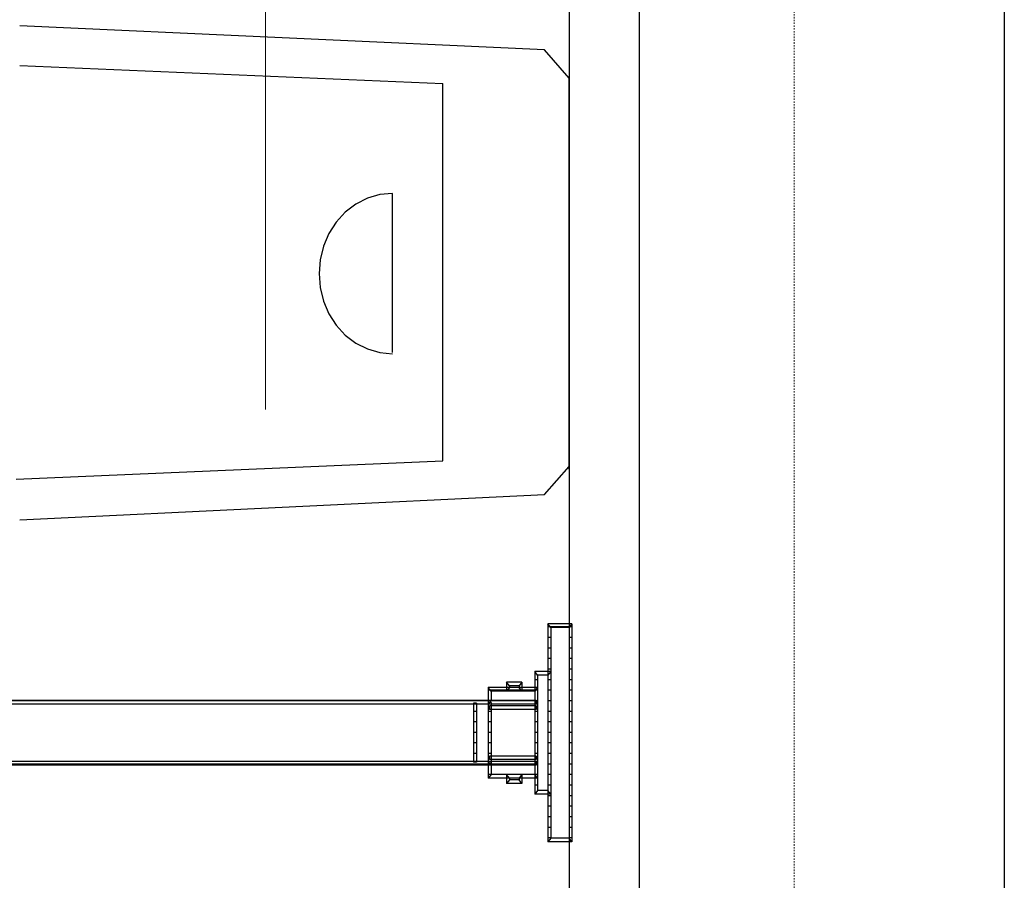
# Model space of a CAD drawing. Header units: millimetres. Extents: x -8838 to 31257, y -6224 to 3754.
# Tile 53 of 205: x -448 to -378, y -4167 to -4106. Entities that reach past the tile are written whole.
import ezdxf

# ---------------------------------------------------------------- set-up
doc = ezdxf.new("R2010")
doc.units = ezdxf.units.MM
doc.header["$LTSCALE"] = 10
doc.header["$MEASUREMENT"] = 0
for name, pattern in [('rzut 2 pietra$0$ArchiTECH.PC 5. Line Type', [0.0053, 0.003, -0.001, 0.0003, -0.001]), ('rzut 2 pietra$0$ArchiTECH.PC Solid Line Type', [0]), ('SUFIT_2 PIETRO$0$ArchiTECH.PC Solid Line Type', [0])]:
    doc.linetypes.add(name, pattern=pattern)
doc.layers.add('IS_ARCH', color=254, linetype='CONTINUOUS', lineweight=18)
doc.layers.add('SUFIT_2 PIETRO$0$INWENTARYZACJA', color=254, linetype='CONTINUOUS')

msp = doc.modelspace()

# ---------------------------------------------------------------- linework, layer by layer
at = {"layer": 'IS_ARCH', "linetype": 'rzut 2 pietra$0$ArchiTECH.PC 5. Line Type'}
msp.add_line((-392.534, -3084.312), (-392.837, -6168.467), dxfattribs=at)
at = {"layer": 'IS_ARCH', "linetype": 'rzut 2 pietra$0$ArchiTECH.PC Solid Line Type'}
for p, q in [((-430.239, -3908.018), (-430.239, -4133.617)), ((-377.692, -4013.722), (-377.692, -4357.867)), ((-408.64, -4079.199), (-408.64, -4173.722)), ((-403.64, -4183.722), (-403.64, -4079.199)), ((-410.382, -4108.053), (-447.69, -4106.353)), ((-410.382, -4108.053), (-447.69, -4106.353)), ((-408.64, -4110.053), (-410.382, -4108.053)), ((-408.64, -4110.053), (-410.382, -4108.053)), ((-447.69, -4109.153), (-417.623, -4110.453)), ((-447.69, -4109.153), (-417.623, -4110.453)), ((-408.64, -4137.853), (-408.64, -4109.953)), ((-408.64, -4137.853), (-408.64, -4109.953)), ((-417.623, -4137.253), (-417.623, -4110.453)), ((-417.623, -4137.253), (-417.623, -4110.453)), ((-422.106, -4118.34), (-422.985, -4118.597)), ((-422.106, -4118.34), (-422.985, -4118.597)), ((-421.198, -4118.253), (-422.106, -4118.34)), ((-421.198, -4118.253), (-422.106, -4118.34)), ((-421.198, -4129.553), (-421.198, -4118.253)), ((-421.198, -4129.553), (-421.198, -4118.253)), ((-423.811, -4119.017), (-424.557, -4119.587)), ((-423.811, -4119.017), (-424.557, -4119.587)), ((-422.985, -4118.597), (-423.811, -4119.017)), ((-422.985, -4118.597), (-423.811, -4119.017)), ((-424.557, -4119.587), (-425.201, -4120.289)), ((-424.557, -4119.587), (-425.201, -4120.289)), ((-425.201, -4120.289), (-425.723, -4121.103)), ((-425.201, -4120.289), (-425.723, -4121.103)), ((-425.723, -4121.103), (-426.108, -4122.003)), ((-425.723, -4121.103), (-426.108, -4122.003)), ((-426.108, -4122.003), (-426.344, -4122.963)), ((-426.108, -4122.003), (-426.344, -4122.963)), ((-426.344, -4122.963), (-426.423, -4123.953)), ((-426.344, -4122.963), (-426.423, -4123.953)), ((-426.423, -4123.953), (-426.344, -4124.943)), ((-426.423, -4123.953), (-426.344, -4124.943)), ((-426.344, -4124.943), (-426.108, -4125.903)), ((-426.344, -4124.943), (-426.108, -4125.903)), ((-426.108, -4125.903), (-425.723, -4126.803)), ((-426.108, -4125.903), (-425.723, -4126.803)), ((-425.723, -4126.803), (-425.201, -4127.617)), ((-425.723, -4126.803), (-425.201, -4127.617)), ((-425.201, -4127.617), (-424.557, -4128.319)), ((-425.201, -4127.617), (-424.557, -4128.319)), ((-424.557, -4128.319), (-423.811, -4128.889)), ((-424.557, -4128.319), (-423.811, -4128.889)), ((-423.811, -4128.889), (-422.985, -4129.309)), ((-423.811, -4128.889), (-422.985, -4129.309)), ((-422.985, -4129.309), (-422.106, -4129.566)), ((-422.985, -4129.309), (-422.106, -4129.566)), ((-422.106, -4129.566), (-421.198, -4129.653)), ((-422.106, -4129.566), (-421.198, -4129.653)), ((-447.965, -4138.553), (-417.623, -4137.253)), ((-447.965, -4138.553), (-417.623, -4137.253)), ((-410.382, -4139.653), (-408.64, -4137.653)), ((-410.382, -4139.653), (-408.64, -4137.653)), ((-447.69, -4141.453), (-410.382, -4139.653)), ((-447.69, -4141.453), (-410.382, -4139.653)), ((-408.435, -4148.841), (-410.156, -4148.841)), ((-409.95, -4149.099), (-410.156, -4148.841)), ((-410.156, -4148.841), (-410.156, -4164.339)), ((-408.435, -4148.841), (-410.156, -4148.841)), ((-409.95, -4149.099), (-410.156, -4148.841)), ((-410.156, -4148.841), (-410.156, -4164.339)), ((-408.435, -4149.063), (-410.156, -4149.063)), ((-408.435, -4149.063), (-410.156, -4149.063)), ((-408.64, -4149.099), (-409.95, -4149.099)), ((-409.95, -4149.099), (-409.95, -4164.081)), ((-408.64, -4149.099), (-409.95, -4149.099)), ((-409.95, -4149.099), (-409.95, -4164.081)), ((-408.435, -4148.841), (-408.64, -4149.099)), ((-408.435, -4148.841), (-408.64, -4149.099)), ((-408.64, -4149.099), (-408.64, -4164.081)), ((-408.64, -4149.099), (-408.64, -4164.081)), ((-408.435, -4148.841), (-408.435, -4164.339)), ((-408.435, -4148.841), (-408.435, -4164.339)), ((-409.95, -4149.813), (-410.156, -4149.813)), ((-409.95, -4149.813), (-410.156, -4149.813)), ((-408.435, -4149.813), (-408.64, -4149.813)), ((-408.435, -4149.813), (-408.64, -4149.813)), ((-409.95, -4150.563), (-410.156, -4150.563)), ((-409.95, -4150.563), (-410.156, -4150.563)), ((-408.435, -4150.563), (-408.64, -4150.563)), ((-408.435, -4150.563), (-408.64, -4150.563)), ((-409.95, -4151.313), (-410.156, -4151.313)), ((-409.95, -4151.313), (-410.156, -4151.313)), ((-408.435, -4151.313), (-408.64, -4151.313)), ((-408.435, -4151.313), (-408.64, -4151.313)), ((-409.95, -4152.223), (-411.082, -4152.223)), ((-410.877, -4152.481), (-411.082, -4152.223)), ((-411.082, -4152.223), (-411.082, -4160.957)), ((-409.95, -4152.223), (-411.082, -4152.223)), ((-410.877, -4152.481), (-411.082, -4152.223)), ((-411.082, -4152.223), (-411.082, -4160.957)), ((-410.156, -4152.481), (-410.877, -4152.481)), ((-410.877, -4152.481), (-410.877, -4160.699)), ((-410.156, -4152.481), (-410.877, -4152.481)), ((-410.877, -4152.481), (-410.877, -4160.699)), ((-409.95, -4152.063), (-410.156, -4152.063)), ((-409.95, -4152.063), (-410.156, -4152.063)), ((-409.95, -4152.223), (-410.156, -4152.481)), ((-409.95, -4152.223), (-410.156, -4152.481)), ((-408.435, -4152.063), (-408.64, -4152.063)), ((-408.435, -4152.063), (-408.64, -4152.063)), ((-410.877, -4153.371), (-414.398, -4153.371)), ((-414.193, -4153.629), (-414.398, -4153.371)), ((-414.398, -4153.371), (-414.398, -4159.81)), ((-410.877, -4153.371), (-414.398, -4153.371)), ((-414.193, -4153.629), (-414.398, -4153.371)), ((-414.398, -4153.371), (-414.398, -4159.81)), ((-411.992, -4152.985), (-413.086, -4152.985)), ((-412.881, -4153.243), (-413.086, -4152.985)), ((-413.086, -4152.985), (-413.086, -4153.629)), ((-411.992, -4152.985), (-413.086, -4152.985)), ((-412.881, -4153.243), (-413.086, -4152.985)), ((-413.086, -4152.985), (-413.086, -4153.629)), ((-412.881, -4153.371), (-413.086, -4153.629)), ((-412.881, -4153.371), (-413.086, -4153.629)), ((-412.197, -4153.243), (-412.881, -4153.243)), ((-412.881, -4153.243), (-412.881, -4153.371)), ((-412.197, -4153.243), (-412.881, -4153.243)), ((-412.881, -4153.243), (-412.881, -4153.371)), ((-411.992, -4152.985), (-412.197, -4153.243)), ((-411.992, -4152.985), (-412.197, -4153.243)), ((-412.197, -4153.243), (-412.197, -4153.371)), ((-412.197, -4153.243), (-412.197, -4153.371)), ((-411.992, -4153.629), (-412.197, -4153.371)), ((-411.992, -4153.629), (-412.197, -4153.371)), ((-411.992, -4152.985), (-411.992, -4153.629)), ((-411.992, -4152.985), (-411.992, -4153.629)), ((-410.877, -4152.813), (-411.082, -4152.813)), ((-410.877, -4152.813), (-411.082, -4152.813)), ((-410.877, -4153.371), (-411.082, -4153.629)), ((-410.877, -4153.371), (-411.082, -4153.629)), ((-409.95, -4152.813), (-410.156, -4152.813)), ((-409.95, -4152.813), (-410.156, -4152.813)), ((-408.435, -4152.813), (-408.64, -4152.813)), ((-408.435, -4152.813), (-408.64, -4152.813)), ((-410.877, -4153.563), (-414.398, -4153.563)), ((-410.877, -4153.563), (-414.398, -4153.563)), ((-411.082, -4153.629), (-414.193, -4153.629)), ((-414.193, -4153.629), (-414.193, -4154.302)), ((-411.082, -4153.629), (-414.193, -4153.629)), ((-414.193, -4153.629), (-414.193, -4154.302)), ((-409.95, -4153.563), (-410.156, -4153.563)), ((-409.95, -4153.563), (-410.156, -4153.563)), ((-408.435, -4153.563), (-408.64, -4153.563)), ((-408.435, -4153.563), (-408.64, -4153.563)), ((-410.98, -4154.302), (-486.615, -4154.302)), ((-410.98, -4154.302), (-486.615, -4154.302)), ((-410.877, -4154.313), (-486.615, -4154.313)), ((-410.877, -4154.313), (-486.615, -4154.313)), ((-410.877, -4154.56), (-486.615, -4154.56)), ((-410.877, -4154.56), (-486.615, -4154.56)), ((-415.224, -4154.482), (-415.43, -4154.482)), ((-415.43, -4154.482), (-415.43, -4158.673)), ((-415.224, -4154.482), (-415.43, -4154.482)), ((-415.43, -4154.482), (-415.43, -4158.673)), ((-415.224, -4154.482), (-415.224, -4158.673)), ((-415.224, -4154.482), (-415.224, -4158.673)), ((-414.193, -4154.302), (-414.398, -4154.56)), ((-414.193, -4154.302), (-414.398, -4154.56)), ((-414.193, -4154.431), (-414.398, -4154.431)), ((-414.193, -4154.431), (-414.398, -4154.431)), ((-410.98, -4154.683), (-414.295, -4154.683)), ((-414.295, -4154.683), (-414.295, -4154.941)), ((-410.98, -4154.683), (-414.295, -4154.683)), ((-414.295, -4154.683), (-414.295, -4154.941)), ((-414.193, -4154.431), (-414.193, -4158.749)), ((-414.193, -4154.431), (-414.193, -4158.749)), ((-410.877, -4154.56), (-411.082, -4154.302)), ((-410.877, -4154.56), (-411.082, -4154.302)), ((-410.98, -4154.302), (-410.98, -4154.56)), ((-410.98, -4154.302), (-410.98, -4154.56)), ((-410.98, -4154.683), (-410.98, -4154.941)), ((-410.98, -4154.683), (-410.98, -4154.941)), ((-409.95, -4154.313), (-410.156, -4154.313)), ((-409.95, -4154.313), (-410.156, -4154.313)), ((-408.435, -4154.313), (-408.64, -4154.313)), ((-408.435, -4154.313), (-408.64, -4154.313)), ((-415.224, -4155.063), (-415.43, -4155.063)), ((-415.224, -4155.063), (-415.43, -4155.063)), ((-414.193, -4155.063), (-414.398, -4155.063)), ((-414.193, -4155.063), (-414.398, -4155.063)), ((-410.98, -4154.941), (-414.295, -4154.941)), ((-410.98, -4154.941), (-414.295, -4154.941)), ((-410.877, -4155.063), (-411.082, -4155.063)), ((-410.877, -4155.063), (-411.082, -4155.063)), ((-409.95, -4155.063), (-410.156, -4155.063)), ((-409.95, -4155.063), (-410.156, -4155.063)), ((-408.435, -4155.063), (-408.64, -4155.063)), ((-408.435, -4155.063), (-408.64, -4155.063)), ((-415.224, -4155.813), (-415.43, -4155.813)), ((-415.224, -4155.813), (-415.43, -4155.813)), ((-414.193, -4155.813), (-414.398, -4155.813)), ((-414.193, -4155.813), (-414.398, -4155.813)), ((-410.877, -4155.813), (-411.082, -4155.813)), ((-410.877, -4155.813), (-411.082, -4155.813)), ((-409.95, -4155.813), (-410.156, -4155.813)), ((-409.95, -4155.813), (-410.156, -4155.813)), ((-408.435, -4155.813), (-408.64, -4155.813)), ((-408.435, -4155.813), (-408.64, -4155.813)), ((-415.224, -4156.563), (-415.43, -4156.563)), ((-415.224, -4156.563), (-415.43, -4156.563)), ((-414.193, -4156.563), (-414.398, -4156.563)), ((-414.193, -4156.563), (-414.398, -4156.563)), ((-410.877, -4156.563), (-411.082, -4156.563)), ((-410.877, -4156.563), (-411.082, -4156.563)), ((-409.95, -4156.563), (-410.156, -4156.563)), ((-409.95, -4156.563), (-410.156, -4156.563)), ((-408.435, -4156.563), (-408.64, -4156.563)), ((-408.435, -4156.563), (-408.64, -4156.563)), ((-415.224, -4157.313), (-415.43, -4157.313)), ((-415.224, -4157.313), (-415.43, -4157.313)), ((-414.193, -4157.313), (-414.398, -4157.313)), ((-414.193, -4157.313), (-414.398, -4157.313)), ((-410.877, -4157.313), (-411.082, -4157.313)), ((-410.877, -4157.313), (-411.082, -4157.313)), ((-409.95, -4157.313), (-410.156, -4157.313)), ((-409.95, -4157.313), (-410.156, -4157.313)), ((-408.435, -4157.313), (-408.64, -4157.313)), ((-408.435, -4157.313), (-408.64, -4157.313)), ((-415.224, -4158.063), (-415.43, -4158.063)), ((-415.224, -4158.063), (-415.43, -4158.063)), ((-414.193, -4158.063), (-414.398, -4158.063)), ((-414.193, -4158.063), (-414.398, -4158.063)), ((-410.98, -4158.239), (-414.295, -4158.239)), ((-414.295, -4158.239), (-414.295, -4158.497)), ((-410.98, -4158.239), (-414.295, -4158.239)), ((-414.295, -4158.239), (-414.295, -4158.497)), ((-410.877, -4158.063), (-411.082, -4158.063)), ((-410.877, -4158.063), (-411.082, -4158.063)), ((-410.98, -4158.239), (-410.98, -4158.497)), ((-410.98, -4158.239), (-410.98, -4158.497)), ((-409.95, -4158.063), (-410.156, -4158.063)), ((-409.95, -4158.063), (-410.156, -4158.063)), ((-408.435, -4158.063), (-408.64, -4158.063)), ((-408.435, -4158.063), (-408.64, -4158.063)), ((-410.877, -4158.62), (-486.615, -4158.62)), ((-410.877, -4158.62), (-486.615, -4158.62)), ((-410.877, -4158.813), (-486.615, -4158.813)), ((-410.877, -4158.813), (-486.615, -4158.813)), ((-410.98, -4158.878), (-486.615, -4158.878)), ((-410.98, -4158.878), (-486.615, -4158.878)), ((-415.224, -4158.673), (-415.43, -4158.673)), ((-415.224, -4158.673), (-415.43, -4158.673)), ((-414.193, -4158.878), (-414.398, -4158.62)), ((-414.193, -4158.878), (-414.398, -4158.62)), ((-414.193, -4158.749), (-414.398, -4158.749)), ((-414.193, -4158.749), (-414.398, -4158.749)), ((-410.98, -4158.497), (-414.295, -4158.497)), ((-410.98, -4158.497), (-414.295, -4158.497)), ((-414.193, -4158.878), (-414.193, -4159.552)), ((-414.193, -4158.878), (-414.193, -4159.552)), ((-410.877, -4158.62), (-411.082, -4158.878)), ((-410.877, -4158.62), (-411.082, -4158.878)), ((-410.98, -4158.62), (-410.98, -4158.878)), ((-410.98, -4158.62), (-410.98, -4158.878)), ((-409.95, -4158.813), (-410.156, -4158.813)), ((-409.95, -4158.813), (-410.156, -4158.813)), ((-408.435, -4158.813), (-408.64, -4158.813)), ((-408.435, -4158.813), (-408.64, -4158.813)), ((-414.193, -4159.552), (-414.398, -4159.81)), ((-414.193, -4159.552), (-414.398, -4159.81)), ((-410.877, -4159.563), (-414.398, -4159.563)), ((-410.877, -4159.563), (-414.398, -4159.563)), ((-411.082, -4159.552), (-414.193, -4159.552)), ((-411.082, -4159.552), (-414.193, -4159.552)), ((-412.881, -4159.81), (-413.086, -4159.552)), ((-413.086, -4159.552), (-413.086, -4160.195)), ((-412.881, -4159.81), (-413.086, -4159.552)), ((-413.086, -4159.552), (-413.086, -4160.195)), ((-411.992, -4159.552), (-412.197, -4159.81)), ((-411.992, -4159.552), (-412.197, -4159.81)), ((-411.992, -4159.552), (-411.992, -4160.195)), ((-411.992, -4159.552), (-411.992, -4160.195)), ((-410.877, -4159.81), (-411.082, -4159.552)), ((-410.877, -4159.81), (-411.082, -4159.552)), ((-409.95, -4159.563), (-410.156, -4159.563)), ((-409.95, -4159.563), (-410.156, -4159.563)), ((-408.435, -4159.563), (-408.64, -4159.563)), ((-408.435, -4159.563), (-408.64, -4159.563)), ((-410.877, -4159.81), (-414.398, -4159.81)), ((-410.877, -4159.81), (-414.398, -4159.81)), ((-412.881, -4159.937), (-413.086, -4160.195)), ((-412.881, -4159.937), (-413.086, -4160.195)), ((-411.992, -4160.195), (-413.086, -4160.195)), ((-411.992, -4160.195), (-413.086, -4160.195)), ((-412.881, -4159.81), (-412.881, -4159.937)), ((-412.881, -4159.81), (-412.881, -4159.937)), ((-412.197, -4159.937), (-412.881, -4159.937)), ((-412.197, -4159.937), (-412.881, -4159.937)), ((-412.197, -4159.81), (-412.197, -4159.937)), ((-412.197, -4159.81), (-412.197, -4159.937)), ((-411.992, -4160.195), (-412.197, -4159.937)), ((-411.992, -4160.195), (-412.197, -4159.937)), ((-410.877, -4160.313), (-411.082, -4160.313)), ((-410.877, -4160.313), (-411.082, -4160.313)), ((-409.95, -4160.313), (-410.156, -4160.313)), ((-409.95, -4160.313), (-410.156, -4160.313)), ((-408.435, -4160.313), (-408.64, -4160.313)), ((-408.435, -4160.313), (-408.64, -4160.313)), ((-410.877, -4160.699), (-411.082, -4160.957)), ((-410.877, -4160.699), (-411.082, -4160.957)), ((-409.95, -4160.957), (-411.082, -4160.957)), ((-409.95, -4160.957), (-411.082, -4160.957)), ((-410.156, -4160.699), (-410.877, -4160.699)), ((-410.156, -4160.699), (-410.877, -4160.699)), ((-409.95, -4160.957), (-410.156, -4160.699)), ((-409.95, -4160.957), (-410.156, -4160.699)), ((-409.95, -4161.063), (-410.156, -4161.063)), ((-409.95, -4161.063), (-410.156, -4161.063)), ((-408.435, -4161.063), (-408.64, -4161.063)), ((-408.435, -4161.063), (-408.64, -4161.063)), ((-409.95, -4161.813), (-410.156, -4161.813)), ((-409.95, -4161.813), (-410.156, -4161.813)), ((-408.435, -4161.813), (-408.64, -4161.813)), ((-408.435, -4161.813), (-408.64, -4161.813)), ((-409.95, -4162.563), (-410.156, -4162.563)), ((-409.95, -4162.563), (-410.156, -4162.563)), ((-408.435, -4162.563), (-408.64, -4162.563)), ((-408.435, -4162.563), (-408.64, -4162.563)), ((-409.95, -4163.313), (-410.156, -4163.313)), ((-409.95, -4163.313), (-410.156, -4163.313)), ((-408.435, -4163.313), (-408.64, -4163.313)), ((-408.435, -4163.313), (-408.64, -4163.313)), ((-409.95, -4164.063), (-410.156, -4164.063)), ((-409.95, -4164.063), (-410.156, -4164.063)), ((-409.95, -4164.081), (-410.156, -4164.339)), ((-409.95, -4164.081), (-410.156, -4164.339)), ((-408.435, -4164.339), (-410.156, -4164.339)), ((-408.435, -4164.339), (-410.156, -4164.339)), ((-408.64, -4164.081), (-409.95, -4164.081)), ((-408.64, -4164.081), (-409.95, -4164.081)), ((-408.435, -4164.063), (-408.64, -4164.063)), ((-408.435, -4164.063), (-408.64, -4164.063)), ((-408.435, -4164.339), (-408.64, -4164.081)), ((-408.435, -4164.339), (-408.64, -4164.081))]:
    msp.add_line(p, q, dxfattribs=at)
at = {"layer": 'SUFIT_2 PIETRO$0$INWENTARYZACJA', "linetype": 'SUFIT_2 PIETRO$0$ArchiTECH.PC Solid Line Type'}
for p, q in [((-377.692, -4013.722), (-377.692, -4357.867)), ((-408.64, -4079.199), (-408.64, -4173.722)), ((-403.64, -4183.722), (-403.64, -4079.199)), ((-410.382, -4108.053), (-447.69, -4106.353)), ((-410.382, -4108.053), (-447.69, -4106.353)), ((-408.64, -4110.053), (-410.382, -4108.053)), ((-408.64, -4110.053), (-410.382, -4108.053)), ((-447.69, -4109.153), (-417.623, -4110.453)), ((-447.69, -4109.153), (-417.623, -4110.453)), ((-408.64, -4137.853), (-408.64, -4109.953)), ((-408.64, -4137.853), (-408.64, -4109.953)), ((-417.623, -4137.253), (-417.623, -4110.453)), ((-417.623, -4137.253), (-417.623, -4110.453)), ((-422.106, -4118.34), (-422.985, -4118.597)), ((-422.106, -4118.34), (-422.985, -4118.597)), ((-421.198, -4118.253), (-422.106, -4118.34)), ((-421.198, -4118.253), (-422.106, -4118.34)), ((-421.198, -4129.553), (-421.198, -4118.253)), ((-421.198, -4129.553), (-421.198, -4118.253)), ((-423.811, -4119.017), (-424.557, -4119.587)), ((-423.811, -4119.017), (-424.557, -4119.587)), ((-422.985, -4118.597), (-423.811, -4119.017)), ((-422.985, -4118.597), (-423.811, -4119.017)), ((-424.557, -4119.587), (-425.201, -4120.289)), ((-424.557, -4119.587), (-425.201, -4120.289)), ((-425.201, -4120.289), (-425.723, -4121.103)), ((-425.201, -4120.289), (-425.723, -4121.103)), ((-425.723, -4121.103), (-426.108, -4122.003)), ((-425.723, -4121.103), (-426.108, -4122.003)), ((-426.108, -4122.003), (-426.344, -4122.963)), ((-426.108, -4122.003), (-426.344, -4122.963)), ((-426.344, -4122.963), (-426.423, -4123.953)), ((-426.344, -4122.963), (-426.423, -4123.953)), ((-426.423, -4123.953), (-426.344, -4124.943)), ((-426.423, -4123.953), (-426.344, -4124.943)), ((-426.344, -4124.943), (-426.108, -4125.903)), ((-426.344, -4124.943), (-426.108, -4125.903)), ((-426.108, -4125.903), (-425.723, -4126.803)), ((-426.108, -4125.903), (-425.723, -4126.803)), ((-425.723, -4126.803), (-425.201, -4127.617)), ((-425.723, -4126.803), (-425.201, -4127.617)), ((-425.201, -4127.617), (-424.557, -4128.319)), ((-425.201, -4127.617), (-424.557, -4128.319)), ((-424.557, -4128.319), (-423.811, -4128.889)), ((-424.557, -4128.319), (-423.811, -4128.889)), ((-423.811, -4128.889), (-422.985, -4129.309)), ((-423.811, -4128.889), (-422.985, -4129.309)), ((-422.985, -4129.309), (-422.106, -4129.566)), ((-422.985, -4129.309), (-422.106, -4129.566)), ((-422.106, -4129.566), (-421.198, -4129.653)), ((-422.106, -4129.566), (-421.198, -4129.653)), ((-447.965, -4138.553), (-417.623, -4137.253)), ((-447.965, -4138.553), (-417.623, -4137.253)), ((-410.382, -4139.653), (-408.64, -4137.653)), ((-410.382, -4139.653), (-408.64, -4137.653)), ((-447.69, -4141.453), (-410.382, -4139.653)), ((-447.69, -4141.453), (-410.382, -4139.653)), ((-408.435, -4148.841), (-410.156, -4148.841)), ((-409.95, -4149.099), (-410.156, -4148.841)), ((-410.156, -4148.841), (-410.156, -4164.339)), ((-408.435, -4148.841), (-410.156, -4148.841)), ((-409.95, -4149.099), (-410.156, -4148.841)), ((-410.156, -4148.841), (-410.156, -4164.339)), ((-408.435, -4149.063), (-410.156, -4149.063)), ((-408.435, -4149.063), (-410.156, -4149.063)), ((-408.64, -4149.099), (-409.95, -4149.099)), ((-409.95, -4149.099), (-409.95, -4164.081)), ((-408.64, -4149.099), (-409.95, -4149.099)), ((-409.95, -4149.099), (-409.95, -4164.081)), ((-408.435, -4148.841), (-408.64, -4149.099)), ((-408.435, -4148.841), (-408.64, -4149.099)), ((-408.64, -4149.099), (-408.64, -4164.081)), ((-408.64, -4149.099), (-408.64, -4164.081)), ((-408.435, -4148.841), (-408.435, -4164.339)), ((-408.435, -4148.841), (-408.435, -4164.339)), ((-409.95, -4149.813), (-410.156, -4149.813)), ((-409.95, -4149.813), (-410.156, -4149.813)), ((-408.435, -4149.813), (-408.64, -4149.813)), ((-408.435, -4149.813), (-408.64, -4149.813)), ((-409.95, -4150.563), (-410.156, -4150.563)), ((-409.95, -4150.563), (-410.156, -4150.563)), ((-408.435, -4150.563), (-408.64, -4150.563)), ((-408.435, -4150.563), (-408.64, -4150.563)), ((-409.95, -4151.313), (-410.156, -4151.313)), ((-409.95, -4151.313), (-410.156, -4151.313)), ((-408.435, -4151.313), (-408.64, -4151.313)), ((-408.435, -4151.313), (-408.64, -4151.313)), ((-409.95, -4152.223), (-411.082, -4152.223)), ((-410.877, -4152.481), (-411.082, -4152.223)), ((-411.082, -4152.223), (-411.082, -4160.957)), ((-409.95, -4152.223), (-411.082, -4152.223)), ((-410.877, -4152.481), (-411.082, -4152.223)), ((-411.082, -4152.223), (-411.082, -4160.957)), ((-410.156, -4152.481), (-410.877, -4152.481)), ((-410.877, -4152.481), (-410.877, -4160.699)), ((-410.156, -4152.481), (-410.877, -4152.481)), ((-410.877, -4152.481), (-410.877, -4160.699)), ((-409.95, -4152.063), (-410.156, -4152.063)), ((-409.95, -4152.063), (-410.156, -4152.063)), ((-409.95, -4152.223), (-410.156, -4152.481)), ((-409.95, -4152.223), (-410.156, -4152.481)), ((-408.435, -4152.063), (-408.64, -4152.063)), ((-408.435, -4152.063), (-408.64, -4152.063)), ((-410.877, -4153.371), (-414.398, -4153.371)), ((-414.193, -4153.629), (-414.398, -4153.371)), ((-414.398, -4153.371), (-414.398, -4159.81)), ((-410.877, -4153.371), (-414.398, -4153.371)), ((-414.193, -4153.629), (-414.398, -4153.371)), ((-414.398, -4153.371), (-414.398, -4159.81)), ((-411.992, -4152.985), (-413.086, -4152.985)), ((-412.881, -4153.243), (-413.086, -4152.985)), ((-413.086, -4152.985), (-413.086, -4153.629)), ((-411.992, -4152.985), (-413.086, -4152.985)), ((-412.881, -4153.243), (-413.086, -4152.985)), ((-413.086, -4152.985), (-413.086, -4153.629)), ((-412.881, -4153.371), (-413.086, -4153.629)), ((-412.881, -4153.371), (-413.086, -4153.629)), ((-412.197, -4153.243), (-412.881, -4153.243)), ((-412.881, -4153.243), (-412.881, -4153.371)), ((-412.197, -4153.243), (-412.881, -4153.243)), ((-412.881, -4153.243), (-412.881, -4153.371)), ((-411.992, -4152.985), (-412.197, -4153.243)), ((-411.992, -4152.985), (-412.197, -4153.243)), ((-412.197, -4153.243), (-412.197, -4153.371)), ((-412.197, -4153.243), (-412.197, -4153.371)), ((-411.992, -4153.629), (-412.197, -4153.371)), ((-411.992, -4153.629), (-412.197, -4153.371)), ((-411.992, -4152.985), (-411.992, -4153.629)), ((-411.992, -4152.985), (-411.992, -4153.629)), ((-410.877, -4152.813), (-411.082, -4152.813)), ((-410.877, -4152.813), (-411.082, -4152.813)), ((-410.877, -4153.371), (-411.082, -4153.629)), ((-410.877, -4153.371), (-411.082, -4153.629)), ((-409.95, -4152.813), (-410.156, -4152.813)), ((-409.95, -4152.813), (-410.156, -4152.813)), ((-408.435, -4152.813), (-408.64, -4152.813)), ((-408.435, -4152.813), (-408.64, -4152.813)), ((-410.877, -4153.563), (-414.398, -4153.563)), ((-410.877, -4153.563), (-414.398, -4153.563)), ((-411.082, -4153.629), (-414.193, -4153.629)), ((-414.193, -4153.629), (-414.193, -4154.302)), ((-411.082, -4153.629), (-414.193, -4153.629)), ((-414.193, -4153.629), (-414.193, -4154.302)), ((-409.95, -4153.563), (-410.156, -4153.563)), ((-409.95, -4153.563), (-410.156, -4153.563)), ((-408.435, -4153.563), (-408.64, -4153.563)), ((-408.435, -4153.563), (-408.64, -4153.563)), ((-410.98, -4154.302), (-486.615, -4154.302)), ((-410.98, -4154.302), (-486.615, -4154.302)), ((-410.877, -4154.313), (-486.615, -4154.313)), ((-410.877, -4154.313), (-486.615, -4154.313)), ((-410.877, -4154.56), (-486.615, -4154.56)), ((-410.877, -4154.56), (-486.615, -4154.56)), ((-415.224, -4154.482), (-415.43, -4154.482)), ((-415.43, -4154.482), (-415.43, -4158.673)), ((-415.224, -4154.482), (-415.43, -4154.482)), ((-415.43, -4154.482), (-415.43, -4158.673)), ((-415.224, -4154.482), (-415.224, -4158.673)), ((-415.224, -4154.482), (-415.224, -4158.673)), ((-414.193, -4154.302), (-414.398, -4154.56)), ((-414.193, -4154.302), (-414.398, -4154.56)), ((-414.193, -4154.431), (-414.398, -4154.431)), ((-414.193, -4154.431), (-414.398, -4154.431)), ((-410.98, -4154.683), (-414.295, -4154.683)), ((-414.295, -4154.683), (-414.295, -4154.941)), ((-410.98, -4154.683), (-414.295, -4154.683)), ((-414.295, -4154.683), (-414.295, -4154.941)), ((-414.193, -4154.431), (-414.193, -4158.749)), ((-414.193, -4154.431), (-414.193, -4158.749)), ((-410.877, -4154.56), (-411.082, -4154.302)), ((-410.877, -4154.56), (-411.082, -4154.302)), ((-410.98, -4154.302), (-410.98, -4154.56)), ((-410.98, -4154.302), (-410.98, -4154.56)), ((-410.98, -4154.683), (-410.98, -4154.941)), ((-410.98, -4154.683), (-410.98, -4154.941)), ((-409.95, -4154.313), (-410.156, -4154.313)), ((-409.95, -4154.313), (-410.156, -4154.313)), ((-408.435, -4154.313), (-408.64, -4154.313)), ((-408.435, -4154.313), (-408.64, -4154.313)), ((-415.224, -4155.063), (-415.43, -4155.063)), ((-415.224, -4155.063), (-415.43, -4155.063)), ((-414.193, -4155.063), (-414.398, -4155.063)), ((-414.193, -4155.063), (-414.398, -4155.063)), ((-410.98, -4154.941), (-414.295, -4154.941)), ((-410.98, -4154.941), (-414.295, -4154.941)), ((-410.877, -4155.063), (-411.082, -4155.063)), ((-410.877, -4155.063), (-411.082, -4155.063)), ((-409.95, -4155.063), (-410.156, -4155.063)), ((-409.95, -4155.063), (-410.156, -4155.063)), ((-408.435, -4155.063), (-408.64, -4155.063)), ((-408.435, -4155.063), (-408.64, -4155.063)), ((-415.224, -4155.813), (-415.43, -4155.813)), ((-415.224, -4155.813), (-415.43, -4155.813)), ((-414.193, -4155.813), (-414.398, -4155.813)), ((-414.193, -4155.813), (-414.398, -4155.813)), ((-410.877, -4155.813), (-411.082, -4155.813)), ((-410.877, -4155.813), (-411.082, -4155.813)), ((-409.95, -4155.813), (-410.156, -4155.813)), ((-409.95, -4155.813), (-410.156, -4155.813)), ((-408.435, -4155.813), (-408.64, -4155.813)), ((-408.435, -4155.813), (-408.64, -4155.813)), ((-415.224, -4156.563), (-415.43, -4156.563)), ((-415.224, -4156.563), (-415.43, -4156.563)), ((-414.193, -4156.563), (-414.398, -4156.563)), ((-414.193, -4156.563), (-414.398, -4156.563)), ((-410.877, -4156.563), (-411.082, -4156.563)), ((-410.877, -4156.563), (-411.082, -4156.563)), ((-409.95, -4156.563), (-410.156, -4156.563)), ((-409.95, -4156.563), (-410.156, -4156.563)), ((-408.435, -4156.563), (-408.64, -4156.563)), ((-408.435, -4156.563), (-408.64, -4156.563)), ((-415.224, -4157.313), (-415.43, -4157.313)), ((-415.224, -4157.313), (-415.43, -4157.313)), ((-414.193, -4157.313), (-414.398, -4157.313)), ((-414.193, -4157.313), (-414.398, -4157.313)), ((-410.877, -4157.313), (-411.082, -4157.313)), ((-410.877, -4157.313), (-411.082, -4157.313)), ((-409.95, -4157.313), (-410.156, -4157.313)), ((-409.95, -4157.313), (-410.156, -4157.313)), ((-408.435, -4157.313), (-408.64, -4157.313)), ((-408.435, -4157.313), (-408.64, -4157.313)), ((-415.224, -4158.063), (-415.43, -4158.063)), ((-415.224, -4158.063), (-415.43, -4158.063)), ((-414.193, -4158.063), (-414.398, -4158.063)), ((-414.193, -4158.063), (-414.398, -4158.063)), ((-410.98, -4158.239), (-414.295, -4158.239)), ((-414.295, -4158.239), (-414.295, -4158.497)), ((-410.98, -4158.239), (-414.295, -4158.239)), ((-414.295, -4158.239), (-414.295, -4158.497)), ((-410.877, -4158.063), (-411.082, -4158.063)), ((-410.877, -4158.063), (-411.082, -4158.063)), ((-410.98, -4158.239), (-410.98, -4158.497)), ((-410.98, -4158.239), (-410.98, -4158.497)), ((-409.95, -4158.063), (-410.156, -4158.063)), ((-409.95, -4158.063), (-410.156, -4158.063)), ((-408.435, -4158.063), (-408.64, -4158.063)), ((-408.435, -4158.063), (-408.64, -4158.063)), ((-410.877, -4158.62), (-486.615, -4158.62)), ((-410.877, -4158.62), (-486.615, -4158.62)), ((-410.877, -4158.813), (-486.615, -4158.813)), ((-410.877, -4158.813), (-486.615, -4158.813)), ((-410.98, -4158.878), (-486.615, -4158.878)), ((-410.98, -4158.878), (-486.615, -4158.878)), ((-415.224, -4158.673), (-415.43, -4158.673)), ((-415.224, -4158.673), (-415.43, -4158.673)), ((-414.193, -4158.878), (-414.398, -4158.62)), ((-414.193, -4158.878), (-414.398, -4158.62)), ((-414.193, -4158.749), (-414.398, -4158.749)), ((-414.193, -4158.749), (-414.398, -4158.749)), ((-410.98, -4158.497), (-414.295, -4158.497)), ((-410.98, -4158.497), (-414.295, -4158.497)), ((-414.193, -4158.878), (-414.193, -4159.552)), ((-414.193, -4158.878), (-414.193, -4159.552)), ((-410.877, -4158.62), (-411.082, -4158.878)), ((-410.877, -4158.62), (-411.082, -4158.878)), ((-410.98, -4158.62), (-410.98, -4158.878)), ((-410.98, -4158.62), (-410.98, -4158.878)), ((-409.95, -4158.813), (-410.156, -4158.813)), ((-409.95, -4158.813), (-410.156, -4158.813)), ((-408.435, -4158.813), (-408.64, -4158.813)), ((-408.435, -4158.813), (-408.64, -4158.813)), ((-414.193, -4159.552), (-414.398, -4159.81)), ((-414.193, -4159.552), (-414.398, -4159.81)), ((-410.877, -4159.563), (-414.398, -4159.563)), ((-410.877, -4159.563), (-414.398, -4159.563)), ((-411.082, -4159.552), (-414.193, -4159.552)), ((-411.082, -4159.552), (-414.193, -4159.552)), ((-412.881, -4159.81), (-413.086, -4159.552)), ((-413.086, -4159.552), (-413.086, -4160.195)), ((-412.881, -4159.81), (-413.086, -4159.552)), ((-413.086, -4159.552), (-413.086, -4160.195)), ((-411.992, -4159.552), (-412.197, -4159.81)), ((-411.992, -4159.552), (-412.197, -4159.81)), ((-411.992, -4159.552), (-411.992, -4160.195)), ((-411.992, -4159.552), (-411.992, -4160.195)), ((-410.877, -4159.81), (-411.082, -4159.552)), ((-410.877, -4159.81), (-411.082, -4159.552)), ((-409.95, -4159.563), (-410.156, -4159.563)), ((-409.95, -4159.563), (-410.156, -4159.563)), ((-408.435, -4159.563), (-408.64, -4159.563)), ((-408.435, -4159.563), (-408.64, -4159.563)), ((-410.877, -4159.81), (-414.398, -4159.81)), ((-410.877, -4159.81), (-414.398, -4159.81)), ((-412.881, -4159.937), (-413.086, -4160.195)), ((-412.881, -4159.937), (-413.086, -4160.195)), ((-411.992, -4160.195), (-413.086, -4160.195)), ((-411.992, -4160.195), (-413.086, -4160.195)), ((-412.881, -4159.81), (-412.881, -4159.937)), ((-412.881, -4159.81), (-412.881, -4159.937)), ((-412.197, -4159.937), (-412.881, -4159.937)), ((-412.197, -4159.937), (-412.881, -4159.937)), ((-412.197, -4159.81), (-412.197, -4159.937)), ((-412.197, -4159.81), (-412.197, -4159.937)), ((-411.992, -4160.195), (-412.197, -4159.937)), ((-411.992, -4160.195), (-412.197, -4159.937)), ((-410.877, -4160.313), (-411.082, -4160.313)), ((-410.877, -4160.313), (-411.082, -4160.313)), ((-409.95, -4160.313), (-410.156, -4160.313)), ((-409.95, -4160.313), (-410.156, -4160.313)), ((-408.435, -4160.313), (-408.64, -4160.313)), ((-408.435, -4160.313), (-408.64, -4160.313)), ((-410.877, -4160.699), (-411.082, -4160.957)), ((-410.877, -4160.699), (-411.082, -4160.957)), ((-409.95, -4160.957), (-411.082, -4160.957)), ((-409.95, -4160.957), (-411.082, -4160.957)), ((-410.156, -4160.699), (-410.877, -4160.699)), ((-410.156, -4160.699), (-410.877, -4160.699)), ((-409.95, -4160.957), (-410.156, -4160.699)), ((-409.95, -4160.957), (-410.156, -4160.699)), ((-409.95, -4161.063), (-410.156, -4161.063)), ((-409.95, -4161.063), (-410.156, -4161.063)), ((-408.435, -4161.063), (-408.64, -4161.063)), ((-408.435, -4161.063), (-408.64, -4161.063)), ((-409.95, -4161.813), (-410.156, -4161.813)), ((-409.95, -4161.813), (-410.156, -4161.813)), ((-408.435, -4161.813), (-408.64, -4161.813)), ((-408.435, -4161.813), (-408.64, -4161.813)), ((-409.95, -4162.563), (-410.156, -4162.563)), ((-409.95, -4162.563), (-410.156, -4162.563)), ((-408.435, -4162.563), (-408.64, -4162.563)), ((-408.435, -4162.563), (-408.64, -4162.563)), ((-409.95, -4163.313), (-410.156, -4163.313)), ((-409.95, -4163.313), (-410.156, -4163.313)), ((-408.435, -4163.313), (-408.64, -4163.313)), ((-408.435, -4163.313), (-408.64, -4163.313)), ((-409.95, -4164.063), (-410.156, -4164.063)), ((-409.95, -4164.063), (-410.156, -4164.063)), ((-409.95, -4164.081), (-410.156, -4164.339)), ((-409.95, -4164.081), (-410.156, -4164.339)), ((-408.435, -4164.339), (-410.156, -4164.339)), ((-408.435, -4164.339), (-410.156, -4164.339)), ((-408.64, -4164.081), (-409.95, -4164.081)), ((-408.64, -4164.081), (-409.95, -4164.081)), ((-408.435, -4164.063), (-408.64, -4164.063)), ((-408.435, -4164.063), (-408.64, -4164.063)), ((-408.435, -4164.339), (-408.64, -4164.081)), ((-408.435, -4164.339), (-408.64, -4164.081))]:
    msp.add_line(p, q, dxfattribs=at)

doc.saveas('drawing.dxf')
